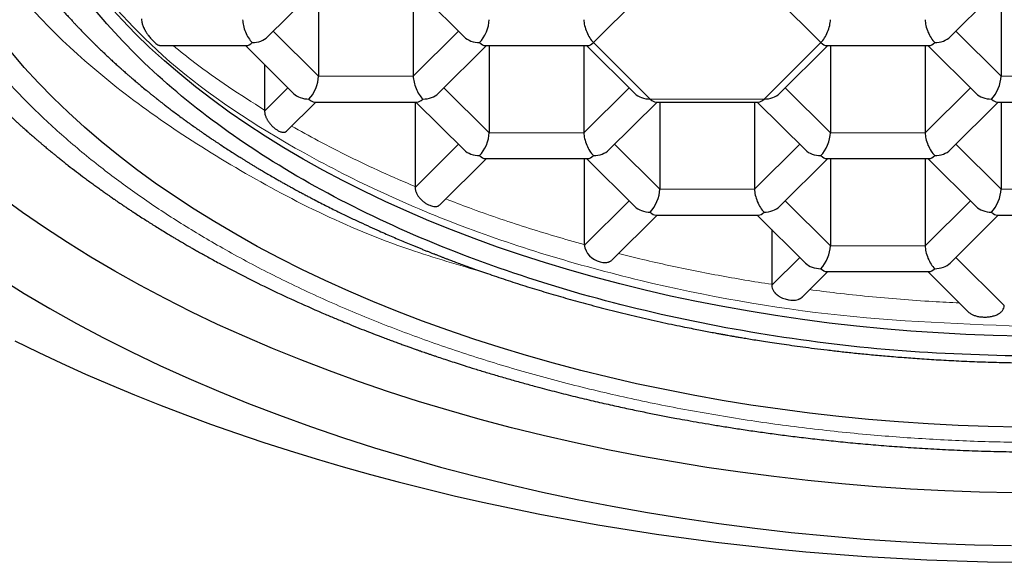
# Model space of a CAD drawing. Header units: millimetres. Extents: x 8 to 532, y 12 to 403.
# Tile 22 of 45: x 272.17 to 279.66, y 331.19 to 335.32. Entities that reach past the tile are written whole.
import ezdxf

# ---------------------------------------------------------------- set-up
doc = ezdxf.new("R2010")
doc.units = ezdxf.units.MM

msp = doc.modelspace()

# ---------------------------------------------------------------- linework, layer by layer
at = {"color": 7, "linetype": 'Continuous', "lineweight": 30}
for p, q in [((274.0553, 335.1884), (274.4224, 335.5531)), ((274.443, 335.5531), (274.443, 334.8895)), ((275.1647, 335.5531), (275.1647, 334.8895)), ((275.1853, 335.5531), (275.5524, 335.1884)), ((279.2514, 335.1884), (279.6185, 335.5531)), ((279.6392, 335.5531), (279.6392, 334.8895)), ((273.2392, 335.1229), (273.8964, 335.1229)), ((273.8863, 335.1229), (274.2534, 334.7583)), ((275.3543, 334.7583), (275.7214, 335.1229)), ((275.7113, 335.1229), (276.4945, 335.1229)), ((275.742, 335.1229), (275.742, 334.4593)), ((276.4637, 335.1229), (276.4637, 334.4593)), ((276.4844, 335.1229), (276.8514, 334.7583)), ((277.9524, 334.7583), (278.3195, 335.1229)), ((278.3093, 335.1229), (279.0926, 335.1229)), ((278.3401, 335.1229), (278.3401, 334.4593)), ((279.0618, 335.1229), (279.0618, 334.4593)), ((279.0824, 335.1229), (279.4495, 334.7583)), ((274.032, 334.9782), (274.032, 334.6319)), ((274.1998, 334.4716), (274.4224, 334.6928)), ((274.4122, 334.6928), (275.1955, 334.6928)), ((275.1782, 334.6928), (275.1782, 334.0499)), ((275.1853, 334.6928), (275.5524, 334.3281)), ((276.6534, 334.3281), (277.0204, 334.6928)), ((277.0103, 334.6928), (277.7935, 334.6928)), ((277.0411, 334.6928), (277.0411, 334.0291)), ((277.7628, 334.6928), (277.7628, 334.0291)), ((277.7834, 334.6928), (278.1505, 334.3281)), ((279.2514, 334.3281), (279.6185, 334.6928)), ((279.6084, 334.6928), (280.3916, 334.6928)), ((279.6392, 334.6928), (279.6392, 334.0291)), ((275.3676, 333.9111), (275.7214, 334.2626)), ((275.7113, 334.2626), (276.4945, 334.2626)), ((276.4657, 334.2626), (276.4657, 333.6083)), ((276.4844, 334.2626), (276.8514, 333.8979)), ((277.9524, 333.8979), (278.3195, 334.2626)), ((278.3093, 334.2626), (279.0926, 334.2626)), ((278.3401, 334.2626), (278.3401, 333.5989)), ((279.0618, 334.2626), (279.0618, 333.5989)), ((279.0824, 334.2626), (279.4495, 333.8979)), ((276.6758, 333.49), (277.0204, 333.8324)), ((277.0103, 333.8324), (277.7935, 333.8324)), ((277.7834, 333.8324), (278.1505, 333.4677)), ((279.2514, 333.4677), (279.6185, 333.8324)), ((279.6084, 333.8324), (280.3916, 333.8324)), ((277.8933, 333.7232), (277.8933, 333.3058)), ((278.1253, 333.2093), (278.3195, 333.4022)), ((278.3093, 333.4022), (279.0926, 333.4022)), ((279.0824, 333.4022), (279.3892, 333.0975))]:
    msp.add_line(p, q, dxfattribs=at)
at = {"color": 8, "linetype": 'Continuous', "lineweight": 0}
for p, q in [((276.9689, 335.5757), (276.5359, 335.1456)), ((278.2679, 335.1456), (277.8349, 335.5757)), ((274.0987, 335.2315), (274.443, 334.8895)), ((275.1647, 334.8895), (275.509, 335.2315)), ((279.2948, 335.2315), (279.6392, 334.8895)), ((276.5359, 335.1456), (276.9689, 334.7154)), ((277.8349, 334.7154), (278.2679, 335.1456)), ((274.443, 334.8895), (275.1647, 334.8895)), ((279.6392, 334.8895), (280.3608, 334.8895)), ((274.032, 334.6245), (274.21, 334.8014)), ((275.3977, 334.8014), (275.742, 334.4593)), ((276.4637, 334.4593), (276.8081, 334.8014)), ((277.9958, 334.8014), (278.3401, 334.4593)), ((279.0618, 334.4593), (279.4061, 334.8014)), ((276.9689, 334.7154), (277.8349, 334.7154)), ((275.742, 334.4593), (276.4637, 334.4593)), ((278.3401, 334.4593), (279.0618, 334.4593)), ((275.1782, 334.0425), (275.509, 334.3712)), ((276.6967, 334.3712), (277.0411, 334.0291)), ((277.7628, 334.0291), (278.1071, 334.3712)), ((279.2948, 334.3712), (279.6392, 334.0291)), ((277.0411, 334.0291), (277.7628, 334.0291)), ((279.6392, 334.0291), (280.3608, 334.0291)), ((276.4657, 333.6009), (276.8081, 333.941)), ((277.9958, 333.941), (278.3401, 333.5989)), ((279.0618, 333.5989), (279.4061, 333.941)), ((278.3401, 333.5989), (279.0618, 333.5989)), ((277.8933, 333.2984), (278.1071, 333.5108)), ((279.2948, 333.5108), (279.664, 333.144))]:
    msp.add_line(p, q, dxfattribs=at)
at = {"color": 7, "linetype": 'Continuous', "lineweight": 30, "flags": 128}
for points in [[(279.7899, 332.9125), (279.58, 332.9172), (279.3704, 332.9251), (279.1612, 332.9361), (278.9525, 332.9503), (278.7446, 332.9675), (278.5376, 332.9879), (278.3315, 333.0115), (278.1266, 333.0381), (277.923, 333.0677), (277.7208, 333.1004), (277.5201, 333.1362), (277.3212, 333.1749), (277.1241, 333.2166), (276.929, 333.2613), (276.7359, 333.3088), (276.5451, 333.3593), (276.3567, 333.4126), (276.1708, 333.4687), (275.9875, 333.5276), (275.8069, 333.5892), (275.6293, 333.6535), (275.4546, 333.7204), (275.283, 333.79), (275.1147, 333.8621), (274.9497, 333.9367), (274.7882, 334.0137), (274.6302, 334.0932), (274.476, 334.175), (274.3255, 334.259), (274.1789, 334.3454), (274.0363, 334.4338), (273.8977, 334.5244), (273.7634, 334.6171), (273.6333, 334.7117), (273.5076, 334.8083), (273.3864, 334.9067), (273.2697, 335.0069), (273.1576, 335.1088), (273.0501, 335.2123), (272.9475, 335.3175), (272.8497, 335.4241)], [(279.771, 332.2181), (279.5421, 332.2232), (279.3135, 332.2318), (279.0854, 332.2439), (278.8579, 332.2593), (278.6312, 332.2782), (278.4054, 332.3004), (278.1808, 332.326), (277.9574, 332.355), (277.7353, 332.3874), (277.5149, 332.423), (277.2961, 332.462), (277.0792, 332.5042), (276.8643, 332.5497), (276.6515, 332.5984), (276.4411, 332.6503), (276.233, 332.7053), (276.0276, 332.7634), (275.8249, 332.8246), (275.625, 332.8888), (275.4281, 332.9559), (275.2344, 333.026), (275.0439, 333.099), (274.8569, 333.1749), (274.6733, 333.2535), (274.4934, 333.3348), (274.3173, 333.4188), (274.1451, 333.5055), (273.9769, 333.5947), (273.8128, 333.6863), (273.653, 333.7804), (273.4975, 333.8769), (273.3464, 333.9757), (273.2, 334.0767), (273.0582, 334.1799), (272.9211, 334.2852), (272.7889, 334.3925), (272.6616, 334.5017), (272.5394, 334.6128), (272.4223, 334.7258), (272.3104, 334.8404), (272.2037, 334.9567), (272.1024, 335.0745)], [(274.1321, 334.4778), (274.1371, 334.4749), (274.1423, 334.4722), (274.1478, 334.4697), (274.1534, 334.4674), (274.1591, 334.4655), (274.1649, 334.464), (274.1769, 334.4627), (274.1847, 334.4635), (274.1891, 334.4648), (274.1903, 334.4652), (274.1906, 334.4654), (274.1907, 334.4654), (274.1908, 334.4654), (274.1908, 334.4654), (274.1908, 334.4654), (274.1908, 334.4654), (274.1995, 334.472)], [(279.7369, 331.7184), (279.474, 331.7244), (279.2115, 331.7342), (278.9495, 331.748), (278.6882, 331.7658), (278.4278, 331.7874), (278.1685, 331.813), (277.9105, 331.8424), (277.6539, 331.8757), (277.3989, 331.9129), (277.1456, 331.9538), (276.8944, 331.9986), (276.6452, 332.0471), (276.3984, 332.0993), (276.154, 332.1552), (275.9123, 332.2148), (275.6734, 332.278), (275.4374, 332.3447), (275.2046, 332.415), (274.975, 332.4887), (274.7489, 332.5659), (274.5264, 332.6464), (274.3076, 332.7303), (274.0928, 332.8174), (273.8819, 332.9077), (273.6753, 333.0011), (273.473, 333.0976), (273.2752, 333.1971), (273.082, 333.2995), (272.8936, 333.4048), (272.71, 333.5129), (272.5314, 333.6237), (272.3579, 333.7372), (272.1897, 333.8532), (272.0268, 333.9717)], [(272.0112, 333.3551), (272.2022, 333.2365), (272.3986, 333.1209), (272.6002, 333.0083), (272.8068, 332.8987), (273.0184, 332.7923), (273.2348, 332.6891), (273.4558, 332.5891), (273.6813, 332.4925), (273.9111, 332.3994), (274.1451, 332.3097), (274.3831, 332.2236), (274.625, 332.141), (274.8705, 332.0622), (275.1196, 331.987), (275.372, 331.9156), (275.6276, 331.848), (275.8862, 331.7843), (276.1475, 331.7245), (276.4116, 331.6686), (276.6781, 331.6167), (276.9468, 331.5689), (277.2177, 331.5251), (277.4905, 331.4853), (277.7649, 331.4497), (278.041, 331.4182), (278.3183, 331.3909), (278.5968, 331.3677), (278.8763, 331.3487), (279.1566, 331.334), (279.4374, 331.3234), (279.7186, 331.3171)], [(272.1315, 332.8754), (272.308, 332.7891), (272.4875, 332.7048), (272.6697, 332.6226), (272.8547, 332.5423), (273.0424, 332.4642), (273.2326, 332.3881), (273.4254, 332.3141), (273.6207, 332.2423), (273.8183, 332.1727), (274.0182, 332.1053), (274.2204, 332.0401), (274.4247, 331.9771), (274.6311, 331.9165), (274.8395, 331.8581), (275.0499, 331.8021), (275.2621, 331.7484), (275.476, 331.697), (275.6917, 331.6481), (275.9089, 331.6015), (276.1277, 331.5574), (276.348, 331.5157), (276.5696, 331.4764), (276.7924, 331.4396), (277.0165, 331.4053), (277.2417, 331.3735), (277.4679, 331.3441), (277.6951, 331.3173), (277.9231, 331.293), (278.1519, 331.2713), (278.3814, 331.2521), (278.6115, 331.2354), (278.8421, 331.2213), (279.0732, 331.2097), (279.3046, 331.2007), (279.5363, 331.1943), (279.7681, 331.1904)]]:
    msp.add_lwpolyline(points, dxfattribs=at)
at = {"color": 7, "linetype": 'Continuous', "lineweight": 30}
msp.add_arc((276.6193, 333.6286), 0.1547, 187.61443, 258.41898, dxfattribs=at)
for centre, major_axis, ratio, start_param, end_param in [((273.9378, 335.2479), (-0.0508, 0.1232), 0.416123, 0.79002, 2.360817), ((275.6699, 335.2479), (0.0508, 0.1232), 0.416123, 3.922369, 5.493165), ((276.5359, 335.2479), (-0.0508, 0.1232), 0.416123, 0.79002, 2.360817), ((278.2679, 335.2479), (0.0508, 0.1232), 0.416123, 3.922367, 5.493165), ((279.134, 335.2479), (-0.0508, 0.1232), 0.416123, 0.79002, 2.360817), ((273.9378, 335.2479), (0.0508, 0.1232), 0.416123, 3.311504, 3.922369), ((273.9378, 335.2479), (0.1443, 0), 0.709406, 4.712389, 5.663076), ((275.6699, 335.2479), (0.1443, 0), 0.709406, 3.761702, 4.712389), ((275.6699, 335.2479), (-0.0508, 0.1232), 0.416123, 2.360817, 2.971682), ((276.5359, 335.2479), (0.0508, 0.1232), 0.416123, 3.311504, 3.922369), ((278.2679, 335.2479), (-0.0508, 0.1232), 0.416123, 2.360815, 2.971682), ((279.134, 335.2479), (0.0508, 0.1232), 0.416123, 3.311504, 3.922369), ((279.134, 335.2479), (0.1443, 0), 0.709406, 4.712389, 5.663076), ((274.3708, 334.8178), (0.0508, 0.1232), 0.416123, 3.922369, 5.493165), ((275.2369, 334.8178), (-0.0508, 0.1232), 0.416123, 0.79002, 2.360817), ((279.567, 334.8178), (0.0508, 0.1232), 0.416123, 3.922369, 5.493165), ((274.3708, 334.8178), (0.1443, 0), 0.709406, 3.761702, 4.712389), ((275.2369, 334.8178), (0.1443, 0), 0.709406, 4.712389, 5.663076), ((276.9689, 334.8178), (0.1443, 0), 0.709406, 3.761702, 4.712389), ((277.8349, 334.8178), (0.1443, 0), 0.709406, 4.712389, 5.663076), ((279.567, 334.8178), (0.1443, 0), 0.709406, 3.761702, 4.712389), ((274.3708, 334.8178), (-0.0508, 0.1232), 0.416123, 2.360817, 2.971682), ((275.2369, 334.8178), (0.0508, 0.1232), 0.416123, 3.311504, 3.922369), ((276.9689, 334.8178), (-0.0508, 0.1232), 0.416123, 2.360817, 2.971682), ((277.8349, 334.8178), (0.0508, 0.1232), 0.416123, 3.311504, 3.922369), ((279.567, 334.8178), (-0.0508, 0.1232), 0.416123, 2.360817, 2.971682), ((275.6699, 334.3876), (0.0508, 0.1232), 0.416123, 3.922369, 5.493165), ((276.5359, 334.3876), (-0.0508, 0.1232), 0.416123, 0.79002, 2.360817), ((278.2679, 334.3876), (0.0508, 0.1232), 0.416123, 3.922369, 5.493165), ((279.134, 334.3876), (-0.0508, 0.1232), 0.416123, 0.79002, 2.360817), ((275.6699, 334.3876), (0.1443, 0), 0.709406, 3.761702, 4.712389), ((276.5359, 334.3876), (0.1443, 0), 0.709406, 4.712389, 5.663076), ((278.2679, 334.3876), (0.1443, 0), 0.709406, 3.761702, 4.712389), ((279.134, 334.3876), (0.1443, 0), 0.709406, 4.712389, 5.663076), ((275.6699, 334.3876), (-0.0508, 0.1232), 0.416123, 2.360817, 2.971682), ((276.5359, 334.3876), (0.0508, 0.1232), 0.416123, 3.311504, 3.922369), ((278.2679, 334.3876), (-0.0508, 0.1232), 0.416123, 2.360817, 2.971682), ((279.134, 334.3876), (0.0508, 0.1232), 0.416123, 3.311504, 3.922369), ((276.9689, 333.9574), (0.0508, 0.1232), 0.416123, 3.922369, 5.493165), ((277.8349, 333.9574), (-0.0508, 0.1232), 0.416123, 0.79002, 2.360817), ((279.567, 333.9574), (0.0508, 0.1232), 0.416123, 3.922369, 5.493165), ((276.9689, 333.9574), (0.1443, 0), 0.709406, 3.761702, 4.712389), ((276.9689, 333.9574), (-0.0508, 0.1232), 0.416123, 2.360817, 2.971682), ((277.8349, 333.9574), (0.0508, 0.1232), 0.416123, 3.311504, 3.922369), ((277.8349, 333.9574), (0.1443, 0), 0.709406, 4.712389, 5.663076), ((279.567, 333.9574), (0.1443, 0), 0.709406, 3.761702, 4.712389), ((279.567, 333.9574), (-0.0508, 0.1232), 0.416123, 2.360817, 2.971682), ((278.2679, 333.5272), (0.0508, 0.1232), 0.416123, 3.922369, 5.493165), ((279.134, 333.5272), (-0.0508, 0.1232), 0.416123, 0.79002, 2.360817), ((278.2679, 333.5272), (0.1443, 0), 0.709406, 3.761702, 4.712389), ((278.2679, 333.5272), (-0.0508, 0.1232), 0.416123, 2.360817, 2.971682), ((279.134, 333.5272), (0.0508, 0.1232), 0.416123, 3.311504, 3.922369), ((279.134, 333.5272), (0.1443, 0), 0.709406, 4.712389, 5.663076)]:
    msp.add_ellipse(centre, major_axis=major_axis, ratio=ratio, start_param=start_param, end_param=end_param, dxfattribs=at)
at = {"color": 8, "linetype": 'Continuous', "lineweight": 0}
for points, knots in [([(280, 342.3687), (279.9178, 342.3683), (279.7533, 342.3674), (279.5067, 342.3613), (279.2604, 342.3516), (279.0146, 342.3379), (278.7711, 342.3205), (278.5298, 342.2994), (278.2911, 342.2747), (278.0536, 342.2464), (277.816, 342.2141), (277.5783, 342.1779), (277.3409, 342.1377), (277.1056, 342.0937), (276.8725, 342.046), (276.6418, 341.9946), (276.4137, 341.9396), (276.1883, 341.8809), (275.9659, 341.8187), (275.7465, 341.753), (275.5304, 341.6839), (275.3178, 341.6113), (275.1087, 341.5354), (274.9034, 341.4562), (274.7076, 341.376), (274.521, 341.2953), (274.3435, 341.2143), (274.1696, 341.1308), (273.9995, 341.0448), (273.8332, 340.9563), (273.666, 340.8628), (273.4986, 340.764), (273.3315, 340.6597), (273.1694, 340.5529), (273.0125, 340.4435), (272.8618, 340.3324), (272.7174, 340.2196), (272.5791, 340.1053), (272.4463, 339.9889), (272.3181, 339.8697), (272.1949, 339.7478), (272.0767, 339.623), (271.9647, 339.4965), (271.8587, 339.3682), (271.759, 339.2383), (271.6655, 339.1069), (271.5784, 338.9741), (271.4977, 338.8399), (271.4236, 338.7045), (271.356, 338.568), (271.2949, 338.4305), (271.2406, 338.292), (271.1929, 338.1528), (271.1531, 338.0167), (271.1206, 337.884), (271.0947, 337.7548), (271.0746, 337.6252), (271.0602, 337.4954), (271.0515, 337.3654), (271.0485, 337.2315), (271.0518, 337.0938), (271.062, 336.9523), (271.079, 336.811), (271.1028, 336.67), (271.1333, 336.5303), (271.1701, 336.392), (271.2132, 336.2551), (271.2628, 336.1189), (271.3191, 335.9826), (271.3824, 335.8464), (271.4527, 335.7103), (271.5295, 335.5753), (271.6128, 335.4416), (271.7025, 335.3093), (271.7985, 335.1784), (271.9008, 335.0492), (272.0093, 334.9216), (272.1239, 334.7957), (272.2445, 334.6717), (272.371, 334.5497), (272.5034, 334.4298), (272.6415, 334.312), (272.7812, 334.1996), (272.9218, 334.0925), (273.0629, 333.9907), (273.2085, 333.8909), (273.3584, 333.7932), (273.5126, 333.6978), (273.6756, 333.6019), (273.8477, 333.5058), (274.0294, 333.41), (274.2156, 333.317), (274.4061, 333.227), (274.5998, 333.1405), (274.7964, 333.0577), (274.9956, 332.9784), (275.1984, 332.9022), (275.4062, 332.8287), (275.6189, 332.758), (275.8363, 332.6903), (276.0569, 332.626), (276.2805, 332.5653), (276.507, 332.5081), (276.7362, 332.4545), (276.9678, 332.4046), (277.2018, 332.3584), (277.4379, 332.3159), (277.676, 332.2771), (277.9158, 332.2421), (278.1573, 332.211), (278.4001, 332.1837), (278.6374, 332.1609), (278.8689, 332.1422), (279.0942, 332.1274), (279.3202, 332.1159), (279.5466, 332.1077), (279.7732, 332.1026), (279.9244, 332.102), (280, 332.1016)], [0, 0, 0, 0, 0.008774, 0.017551, 0.02633, 0.035111, 0.043893, 0.052519, 0.061145, 0.069771, 0.078398, 0.087201, 0.096003, 0.104805, 0.113607, 0.122408, 0.131209, 0.14001, 0.14881, 0.15761, 0.16641, 0.175209, 0.184009, 0.192808, 0.201608, 0.209674, 0.21774, 0.225806, 0.233872, 0.241938, 0.250005, 0.258785, 0.267566, 0.276346, 0.285127, 0.293908, 0.302532, 0.311157, 0.319781, 0.328405, 0.337205, 0.346005, 0.354805, 0.363605, 0.372405, 0.381204, 0.390004, 0.398803, 0.407602, 0.416401, 0.425199, 0.433998, 0.442796, 0.451594, 0.45966, 0.467725, 0.47579, 0.483855, 0.49192, 0.499986, 0.508765, 0.517545, 0.526325, 0.535105, 0.543886, 0.552511, 0.561135, 0.56976, 0.578385, 0.587187, 0.595989, 0.604791, 0.613593, 0.622395, 0.631198, 0.64, 0.648802, 0.657604, 0.666406, 0.675208, 0.68401, 0.692811, 0.701612, 0.709679, 0.717746, 0.725813, 0.73388, 0.741946, 0.750012, 0.758791, 0.767571, 0.77635, 0.785129, 0.793908, 0.802531, 0.811153, 0.819776, 0.828398, 0.837197, 0.845996, 0.854795, 0.863595, 0.872394, 0.881194, 0.889995, 0.898795, 0.907596, 0.916397, 0.925197, 0.933998, 0.942799, 0.9516, 0.959668, 0.967735, 0.975802, 0.983868, 0.991934, 1, 1, 1, 1]), ([(275.7068, 333.3959), (275.5148, 333.4515), (274.8116, 333.6551), (273.7799, 334.1782), (272.6745, 334.9349), (271.87, 335.8107), (271.3668, 336.712), (271.3033, 337.3219), (271.274, 337.6035)], [0, 0, 0, 0, 0.071759, 0.262853, 0.453946, 0.64504, 0.836133, 1, 1, 1, 1]), ([(280, 332.981), (279.4693, 332.9983), (278.4079, 333.0329), (276.8775, 333.3096), (275.4652, 333.739), (274.2343, 334.3233), (273.2395, 334.9987), (272.803, 335.5144), (272.5987, 335.7558)], [0, 0, 0, 0, 0.170053, 0.340107, 0.51016, 0.680214, 0.850267, 1, 1, 1, 1]), ([(273.3356, 335.1229), (273.39, 335.0791), (273.5238, 334.9712), (273.7554, 334.8067), (273.9398, 334.6902), (274.032, 334.6319)], [0, 0, 0, 0, 0.254608, 0.627304, 1, 1, 1, 1]), ([(274.2387, 334.5103), (274.3059, 334.4725), (274.4489, 334.3922), (274.6782, 334.2757), (274.9233, 334.1592), (275.0932, 334.0863), (275.1782, 334.0499)], [0, 0, 0, 0, 0.228157, 0.485438, 0.742719, 1, 1, 1, 1]), ([(275.4124, 333.9556), (275.472, 333.9327), (275.6008, 333.8832), (275.8039, 333.8114), (276.0206, 333.7396), (276.2409, 333.6715), (276.3907, 333.6294), (276.4656, 333.6083)], [0, 0, 0, 0, 0.176874, 0.382656, 0.588437, 0.794219, 1, 1, 1, 1]), ([(276.7262, 333.5401), (276.7803, 333.5266), (276.8992, 333.4971), (277.0857, 333.455), (277.2848, 333.413), (277.4859, 333.3741), (277.6886, 333.338), (277.825, 333.3165), (277.8932, 333.3058)], [0, 0, 0, 0, 0.142797, 0.314237, 0.485678, 0.657119, 0.828559, 1, 1, 1, 1]), ([(278.1815, 333.2652), (278.2499, 333.2564), (278.3987, 333.2374), (278.6297, 333.2131), (278.8738, 333.1914), (279.1048, 333.1747), (279.2546, 333.1672), (279.3224, 333.1638)], [0, 0, 0, 0, 0.181945, 0.395742, 0.609539, 0.823335, 1, 1, 1, 1])]:
    msp.add_open_spline(points, degree=3, knots=knots, dxfattribs=at)
at = {"color": 7, "linetype": 'Continuous', "lineweight": 30}
msp.add_open_spline([(280, 332.7551), (279.6498, 332.7627), (278.9495, 332.7779), (277.917, 332.9001), (276.9202, 333.093), (275.976, 333.3604), (275.1007, 333.6958), (274.3092, 334.0939), (273.6151, 334.5479), (273.0303, 335.05), (272.5647, 335.5915), (272.2263, 336.1633), (272.0209, 336.7555), (271.952, 337.358), (272.0209, 337.9606), (272.2263, 338.5528), (272.5647, 339.1245), (273.0303, 339.6661), (273.6151, 340.1681), (274.3092, 340.6221), (275.1007, 341.0203), (275.976, 341.3556), (276.9202, 341.623), (277.917, 341.8159), (278.9495, 341.9382), (279.6498, 341.9534), (280, 341.961)], degree=3, dxfattribs=at)
for points, knots in [([(270.6495, 337.5625), (270.6496, 337.5533), (270.6496, 337.534), (270.65, 337.5078), (270.6505, 337.4831), (270.6512, 337.4579), (270.652, 337.4335), (270.653, 337.4099), (270.6541, 337.3872), (270.6555, 337.3616), (270.6574, 337.3326), (270.6599, 337.2987), (270.6629, 337.2634), (270.6666, 337.224), (270.6713, 337.1803), (270.6773, 337.1314), (270.683, 337.0899), (270.688, 337.0565), (270.6918, 337.0319), (270.6957, 337.0079), (270.6995, 336.9856), (270.7029, 336.9666), (270.706, 336.9498), (270.7091, 336.9333), (270.7126, 336.9147), (270.7168, 336.8937), (270.7214, 336.8714), (270.7262, 336.8486), (270.7311, 336.8264), (270.7359, 336.8053), (270.7404, 336.7861), (270.7444, 336.769), (270.7481, 336.7539), (270.7517, 336.7394), (270.7564, 336.7205), (270.7628, 336.6957), (270.7709, 336.6657), (270.7794, 336.6349), (270.7882, 336.6044), (270.7971, 336.5744), (270.806, 336.5452), (270.8147, 336.5178), (270.8231, 336.4917), (270.8313, 336.4668), (270.8398, 336.4418), (270.8483, 336.4174), (270.8566, 336.3942), (270.8645, 336.3722), (270.8725, 336.3505), (270.8811, 336.3277), (270.8906, 336.303), (270.9009, 336.2767), (270.9117, 336.2498), (270.9225, 336.2235), (270.9336, 336.1972), (270.9446, 336.1713), (270.9552, 336.1469), (270.9636, 336.128), (270.9702, 336.1133), (270.976, 336.1006), (270.9829, 336.0856), (270.9916, 336.0667), (271.0017, 336.0453), (271.0125, 336.0227), (271.0226, 336.0018), (271.032, 335.9829), (271.0404, 335.9659), (271.0482, 335.9505), (271.0553, 335.9366), (271.0618, 335.924), (271.0681, 335.9117), (271.0751, 335.8983), (271.0835, 335.8823), (271.0935, 335.8637), (271.112, 335.8294), (271.139, 335.7807), (271.1668, 335.7326), (271.1863, 335.6996), (271.1967, 335.6824), (271.2054, 335.668), (271.2126, 335.6561), (271.2193, 335.6452), (271.2279, 335.6313), (271.2396, 335.6125), (271.2548, 335.5884), (271.269, 335.5663), (271.2813, 335.5473), (271.2912, 335.5322), (271.3017, 335.5164), (271.3127, 335.4999), (271.3242, 335.4827), (271.3362, 335.4651), (271.3478, 335.4482), (271.3584, 335.4328), (271.3674, 335.42), (271.3747, 335.4097), (271.3808, 335.401), (271.3866, 335.3928), (271.3929, 335.3839), (271.4029, 335.37), (271.4173, 335.35), (271.4372, 335.323), (271.4602, 335.292), (271.4866, 335.2571), (271.5105, 335.2262), (271.5301, 335.2012), (271.5433, 335.1846), (271.5543, 335.1708), (271.563, 335.1599), (271.5702, 335.1511), (271.5783, 335.1411), (271.5888, 335.1282), (271.6024, 335.1116), (271.6202, 335.0901), (271.6422, 335.0639), (271.6685, 335.033), (271.6972, 335), (271.7222, 334.9715), (271.7423, 334.9491), (271.7556, 334.9342), (271.7667, 334.9219), (271.7753, 334.9125), (271.7817, 334.9055), (271.7897, 334.8969), (271.8011, 334.8845), (271.8168, 334.8676), (271.8349, 334.8483), (271.8551, 334.8269), (271.8783, 334.8027), (271.9013, 334.7789), (271.9237, 334.7561), (271.9448, 334.7347), (271.9676, 334.712), (271.9921, 334.6878), (272.0181, 334.6624), (272.0424, 334.639), (272.0633, 334.6191), (272.0795, 334.6037), (272.0935, 334.5906), (272.1063, 334.5786), (272.119, 334.5669), (272.1342, 334.5528), (272.1521, 334.5364), (272.1727, 334.5176), (272.1942, 334.4983), (272.2177, 334.4773), (272.2442, 334.4539), (272.2689, 334.4323), (272.2908, 334.4134), (272.3092, 334.3976), (272.3281, 334.3815), (272.3466, 334.3659), (272.3631, 334.352), (272.377, 334.3405), (272.388, 334.3313), (272.3971, 334.3238), (272.4074, 334.3153), (272.421, 334.3042), (272.4391, 334.2894), (272.4607, 334.272), (272.4851, 334.2524), (272.5113, 334.2316), (272.5496, 334.2015), (272.5997, 334.1628), (272.6517, 334.1235), (272.6933, 334.0926), (272.7244, 334.0697), (272.755, 334.0475), (272.784, 334.0267), (272.8102, 334.008), (272.833, 333.9919), (272.8524, 333.9783), (272.8686, 333.967), (272.8806, 333.9587), (272.8893, 333.9527), (272.8968, 333.9475), (272.9059, 333.9413), (272.9176, 333.9332), (272.9321, 333.9233), (272.9505, 333.9108), (272.9728, 333.8958), (272.9978, 333.8791), (273.023, 333.8624), (273.0533, 333.8425), (273.088, 333.8198), (273.1269, 333.7949), (273.1646, 333.771), (273.2028, 333.747), (273.2433, 333.7219), (273.2792, 333.6999), (273.31, 333.6813), (273.3339, 333.6669), (273.3564, 333.6536), (273.3757, 333.6421), (273.3912, 333.633), (273.4027, 333.6262), (273.4107, 333.6215), (273.4168, 333.618), (273.4248, 333.6133), (273.437, 333.6063), (273.4544, 333.5962), (273.4758, 333.5838), (273.5014, 333.5693), (273.5308, 333.5526), (273.5641, 333.5339), (273.6013, 333.5133), (273.6426, 333.4906), (273.7354, 333.4403), (273.8805, 333.3644), (274.0801, 333.2658), (274.2848, 333.1702), (274.4506, 333.0973), (274.5746, 333.0449), (274.6537, 333.0122), (274.7308, 332.981), (274.804, 332.952), (274.8726, 332.9254), (274.9302, 332.9035), (274.9776, 332.8857), (275.0157, 332.8716), (275.0515, 332.8584), (275.085, 332.8462), (275.1163, 332.8349), (275.1446, 332.8248), (275.1675, 332.8167), (275.1842, 332.8108), (275.196, 332.8067), (275.2072, 332.8028), (275.2205, 332.7981), (275.2375, 332.7922), (275.2578, 332.7852), (275.2805, 332.7774), (275.305, 332.769), (275.3382, 332.7578), (275.3808, 332.7435), (275.4341, 332.7259), (275.4913, 332.7072), (275.5579, 332.686), (275.6345, 332.662), (275.7219, 332.6353), (275.8155, 332.6075), (275.9128, 332.5794), (276.0112, 332.5518), (276.1253, 332.5208), (276.2538, 332.4871), (276.3957, 332.4517), (276.5319, 332.4191), (276.6623, 332.3894), (276.7866, 332.3622), (276.8854, 332.3415), (276.9601, 332.3263), (277.0123, 332.3159), (277.0637, 332.3059), (277.1163, 332.2958), (277.1789, 332.2841), (277.2536, 332.2704), (277.3417, 332.2548), (277.437, 332.2386), (277.5395, 332.2219), (277.6494, 332.2047), (277.7642, 332.1878), (277.8836, 332.171), (278.0075, 332.1547), (278.1381, 332.1386), (278.2754, 332.1229), (278.4194, 332.1077), (278.5701, 332.0933), (278.7275, 332.0799), (278.8917, 332.0675), (279.0626, 332.0565), (279.2392, 332.0471), (279.4211, 332.0394), (279.6085, 332.0337), (279.8021, 332.03), (279.9334, 332.0296), (280, 332.0293)], [0, 0, 0, 0, 0.0025853, 0.0053812, 0.0083495, 0.0112513, 0.0140602, 0.016776, 0.0193782, 0.0218519, 0.0255095, 0.029254, 0.0331727, 0.0370828, 0.0422738, 0.0477065, 0.0533867, 0.0561028, 0.0588398, 0.061591, 0.0641145, 0.0662869, 0.0679621, 0.0697227, 0.0718025, 0.0742006, 0.0767399, 0.0792878, 0.0818443, 0.0841944, 0.0863885, 0.0883049, 0.0899438, 0.0914525, 0.0931888, 0.0963188, 0.0998228, 0.1033041, 0.1067515, 0.1101548, 0.1134614, 0.116664, 0.1194874, 0.1223133, 0.1251617, 0.1280061, 0.1306654, 0.1331056, 0.1355511, 0.1380946, 0.1409298, 0.1440443, 0.1471699, 0.1501972, 0.1531262, 0.1562892, 0.1591572, 0.161598, 0.1628511, 0.1642858, 0.1660293, 0.1680815, 0.1708696, 0.1735422, 0.1759852, 0.1781985, 0.1801823, 0.1819473, 0.1836405, 0.1850916, 0.186393, 0.1879608, 0.1898452, 0.1920462, 0.1945638, 0.2020327, 0.2093832, 0.2117783, 0.2138725, 0.2156015, 0.2169654, 0.2181572, 0.2195183, 0.2220125, 0.2249408, 0.2282792, 0.2300313, 0.2318702, 0.233796, 0.2358086, 0.237908, 0.2400942, 0.2422641, 0.2441293, 0.2457384, 0.2469945, 0.2479505, 0.2489447, 0.2500372, 0.2512278, 0.2541099, 0.2574494, 0.2612944, 0.2656545, 0.2705294, 0.272941, 0.2750627, 0.2768069, 0.2781735, 0.2791791, 0.2801699, 0.2819761, 0.2840867, 0.2865017, 0.2901644, 0.2941306, 0.2983799, 0.3029122, 0.3051436, 0.3071073, 0.3087017, 0.3099268, 0.3107826, 0.3114435, 0.3133151, 0.3156377, 0.3180925, 0.3209067, 0.3240848, 0.327688, 0.3303368, 0.3331829, 0.3362261, 0.3394665, 0.342904, 0.3464682, 0.3489369, 0.351014, 0.3527164, 0.3543191, 0.355919, 0.3575162, 0.3600975, 0.3626716, 0.3652507, 0.3681134, 0.3713745, 0.3750341, 0.377127, 0.379331, 0.3816459, 0.383942, 0.3859195, 0.38754, 0.3888417, 0.3898248, 0.390745, 0.392465, 0.3945773, 0.3970818, 0.3999778, 0.4030323, 0.4060596, 0.4130874, 0.4199639, 0.4234066, 0.4268102, 0.4301746, 0.433365, 0.4361913, 0.4386113, 0.4406788, 0.4423939, 0.4437567, 0.4444695, 0.4451585, 0.4461161, 0.4473527, 0.4488683, 0.4506628, 0.4531359, 0.4558233, 0.4584292, 0.4609487, 0.465148, 0.469083, 0.4727673, 0.4765486, 0.4805788, 0.484858, 0.4872178, 0.4896467, 0.4919073, 0.4937899, 0.4952946, 0.4964047, 0.4971503, 0.4976208, 0.4981705, 0.4994663, 0.5011445, 0.5032051, 0.5056479, 0.5084729, 0.5116195, 0.5151345, 0.519018, 0.5232679, 0.5411403, 0.5590606, 0.5770291, 0.5950462, 0.6017852, 0.6085285, 0.6150205, 0.6210921, 0.6267433, 0.6319744, 0.6352606, 0.6383563, 0.6412616, 0.6439765, 0.6465009, 0.648835, 0.6508184, 0.652006, 0.6528705, 0.6536428, 0.6547095, 0.6560766, 0.6577117, 0.6595672, 0.6615208, 0.66357, 0.6674672, 0.6716692, 0.6761762, 0.6809879, 0.6873089, 0.6940888, 0.7013272, 0.7089558, 0.7164816, 0.7238072, 0.7349143, 0.7455275, 0.755647, 0.7652731, 0.774406, 0.7830461, 0.7869483, 0.7907411, 0.7944245, 0.798159, 0.8021648, 0.8080045, 0.8143409, 0.821174, 0.8285038, 0.8363302, 0.8446532, 0.8529553, 0.8616989, 0.8708837, 0.8805098, 0.890577, 0.9010854, 0.9120347, 0.9234249, 0.9352559, 0.9475275, 0.9600088, 0.9729147, 0.9862452, 1, 1, 1, 1]), ([(271.6377, 336.8371), (271.6395, 336.8315), (271.6446, 336.8158), (271.6529, 336.7916), (271.6619, 336.7657), (271.6696, 336.7441), (271.676, 336.7266), (271.6832, 336.7073), (271.692, 336.6837), (271.7027, 336.6561), (271.7128, 336.6303), (271.7222, 336.6069), (271.7315, 336.5844), (271.7401, 336.5638), (271.7496, 336.5415), (271.7609, 336.5154), (271.7751, 336.4834), (271.7908, 336.4489), (271.8072, 336.4141), (271.8232, 336.3807), (271.8376, 336.3515), (271.8502, 336.3264), (271.8603, 336.3065), (271.8693, 336.2891), (271.8781, 336.2723), (271.8878, 336.254), (271.8987, 336.2335), (271.9111, 336.2108), (271.9254, 336.1849), (271.9418, 336.1559), (271.9598, 336.1244), (271.9787, 336.0922), (271.9971, 336.0615), (272.0141, 336.0338), (272.0281, 336.0112), (272.0397, 335.9926), (272.0501, 335.9763), (272.0613, 335.9589), (272.0741, 335.9391), (272.0884, 335.9174), (272.1032, 335.8952), (272.1172, 335.8744), (272.1301, 335.8555), (272.1418, 335.8385), (272.1526, 335.823), (272.1623, 335.8092), (272.1716, 335.796), (272.1829, 335.7802), (272.1974, 335.7602), (272.2147, 335.7365), (272.233, 335.7117), (272.2515, 335.6872), (272.2699, 335.663), (272.2881, 335.6394), (272.306, 335.6165), (272.3271, 335.5899), (272.3518, 335.5593), (272.3805, 335.5242), (272.4106, 335.4883), (272.4434, 335.4498), (272.4745, 335.4141), (272.5026, 335.3825), (272.5254, 335.3571), (272.5466, 335.3339), (272.5657, 335.3132), (272.5823, 335.2954), (272.5968, 335.2801), (272.6116, 335.2644), (272.6296, 335.2456), (272.6515, 335.2229), (272.676, 335.1979), (272.7013, 335.1724), (272.7235, 335.1503), (272.7413, 335.1328), (272.7537, 335.1207), (272.764, 335.1106), (272.7738, 335.1011), (272.7845, 335.0908), (272.7968, 335.0791), (272.813, 335.0637), (272.8331, 335.0448), (272.8572, 335.0223), (272.8832, 334.9983), (272.911, 334.9731), (272.9361, 334.9505), (272.9567, 334.9322), (272.9712, 334.9194), (272.9826, 334.9095), (272.9922, 334.901), (273.0017, 334.8928), (273.0159, 334.8805), (273.036, 334.8633), (273.0632, 334.8402), (273.095, 334.8135), (273.1239, 334.7896), (273.1486, 334.7694), (273.1675, 334.7541), (273.1861, 334.7392), (273.2029, 334.7258), (273.2167, 334.7148), (273.2275, 334.7063), (273.2398, 334.6966), (273.2562, 334.6838), (273.2789, 334.6662), (273.3058, 334.6456), (273.3364, 334.6223), (273.3707, 334.5966), (273.4029, 334.5728), (273.4319, 334.5516), (273.455, 334.5349), (273.4754, 334.5202), (273.4907, 334.5093), (273.502, 334.5014), (273.5111, 334.4949), (273.5208, 334.4881), (273.5338, 334.4789), (273.5507, 334.4672), (273.5719, 334.4525), (273.5951, 334.4365), (273.6194, 334.42), (273.6479, 334.4007), (273.6808, 334.3788), (273.7181, 334.3542), (273.7553, 334.33), (273.791, 334.3071), (273.8235, 334.2865), (273.8506, 334.2695), (273.8729, 334.2556), (273.892, 334.2438), (273.9111, 334.232), (273.9312, 334.2198), (273.9526, 334.2068), (273.9756, 334.193), (274.0019, 334.1773), (274.0327, 334.1591), (274.0687, 334.1381), (274.1032, 334.1181), (274.1348, 334.1001), (274.16, 334.0858), (274.1823, 334.0733), (274.1999, 334.0635), (274.2135, 334.0559), (274.2253, 334.0494), (274.2377, 334.0426), (274.2524, 334.0346), (274.2694, 334.0253), (274.2902, 334.014), (274.3146, 334.0009), (274.3418, 333.9863), (274.3696, 333.9717), (274.4205, 333.945), (274.4944, 333.907), (274.5879, 333.8604), (274.6758, 333.8178), (274.7564, 333.7798), (274.8324, 333.7448), (274.8995, 333.7146), (274.958, 333.6887), (275.009, 333.6665), (275.059, 333.6452), (275.1091, 333.624), (275.1512, 333.6066), (275.185, 333.5927), (275.2103, 333.5824), (275.2358, 333.5721), (275.2611, 333.562), (275.2845, 333.5527), (275.3042, 333.5449), (275.3188, 333.5392), (275.3294, 333.535), (275.3385, 333.5315), (275.3492, 333.5273), (275.363, 333.522), (275.3802, 333.5153), (275.4009, 333.5074), (275.4268, 333.4975), (275.4584, 333.4856), (275.4963, 333.4714), (275.5391, 333.4557), (275.5872, 333.4381), (275.6409, 333.4189), (275.7003, 333.3981), (275.7647, 333.3759), (275.8332, 333.3527), (275.9046, 333.3292), (275.978, 333.3055), (276.0744, 333.2752), (276.1955, 333.2384), (276.3432, 333.1956), (276.4974, 333.1531), (276.6582, 333.1112), (276.7967, 333.0771), (276.9109, 333.0503), (276.9988, 333.0304), (277.086, 333.0112), (277.1698, 332.9934), (277.2439, 332.9782), (277.3083, 332.9653), (277.3635, 332.9545), (277.4067, 332.9463), (277.4389, 332.9402), (277.4607, 332.9362), (277.4799, 332.9326), (277.4957, 332.9298), (277.5076, 332.9276), (277.516, 332.9261), (277.5219, 332.925), (277.5277, 332.924), (277.5353, 332.9226), (277.546, 332.9207), (277.5612, 332.918), (277.5816, 332.9144), (277.6076, 332.9098), (277.6384, 332.9045), (277.676, 332.8982), (277.7209, 332.8907), (277.7736, 332.8821), (277.8325, 332.8728), (277.8978, 332.8628), (277.9695, 332.8521), (278.0475, 332.841), (278.1314, 332.8296), (278.2209, 332.8179), (278.3162, 332.8062), (278.4178, 332.7945), (278.5256, 332.7828), (278.6397, 332.7714), (278.7602, 332.7604), (278.8871, 332.7499), (279.0225, 332.74), (279.1668, 332.7308), (279.3201, 332.7227), (279.4804, 332.716), (279.6475, 332.7109), (279.8215, 332.7076), (279.9398, 332.7071), (280, 332.7069)], [0, 0, 0, 0, 0.0022545, 0.0063016, 0.0098032, 0.0127596, 0.0151712, 0.0170402, 0.0209846, 0.025106, 0.0282444, 0.0315622, 0.0347647, 0.0375933, 0.0401044, 0.0440385, 0.0484459, 0.0534511, 0.0584906, 0.0630779, 0.0675028, 0.0708424, 0.07369, 0.0759091, 0.0782332, 0.0808444, 0.0837427, 0.086965, 0.0905939, 0.0948348, 0.0994648, 0.104172, 0.1087794, 0.1128116, 0.1162386, 0.1186572, 0.1209347, 0.1233997, 0.126313, 0.1296568, 0.1329976, 0.1361487, 0.1388706, 0.1414221, 0.1437277, 0.1457733, 0.1476031, 0.1496464, 0.1528872, 0.1566104, 0.1603605, 0.1640777, 0.1677617, 0.1713691, 0.17487, 0.1782644, 0.1836078, 0.1890137, 0.1945291, 0.2003439, 0.2070551, 0.211341, 0.2153549, 0.2190959, 0.2224333, 0.2252768, 0.2276266, 0.229829, 0.2328599, 0.2367372, 0.2408497, 0.2450322, 0.2492376, 0.2516854, 0.2536807, 0.2552236, 0.2566809, 0.2583875, 0.2603432, 0.2625481, 0.2660419, 0.2698342, 0.2738634, 0.2781295, 0.2826283, 0.2853246, 0.2875034, 0.2891648, 0.2904465, 0.2918417, 0.2933944, 0.2967958, 0.3007787, 0.3054151, 0.3107222, 0.313323, 0.3160589, 0.3188451, 0.3212432, 0.3231906, 0.3246875, 0.3258039, 0.3283967, 0.331564, 0.3353053, 0.3395477, 0.3442315, 0.3493565, 0.3526357, 0.3559253, 0.3586591, 0.3607814, 0.36202, 0.3631178, 0.3643976, 0.3658614, 0.3682716, 0.3710571, 0.3741709, 0.3773361, 0.3805073, 0.3852375, 0.3899812, 0.3947382, 0.3993615, 0.4034325, 0.4069258, 0.4094604, 0.4116905, 0.4140234, 0.4164929, 0.4190988, 0.4218411, 0.4249235, 0.4286637, 0.4329867, 0.4378922, 0.4410557, 0.4442143, 0.4468485, 0.4489335, 0.4504436, 0.4516375, 0.4530751, 0.4547864, 0.4567715, 0.4590302, 0.4620436, 0.4652548, 0.4684435, 0.4716092, 0.4827278, 0.4935535, 0.5029073, 0.5117288, 0.5199977, 0.5277153, 0.5334934, 0.538921, 0.5442167, 0.5495468, 0.5549112, 0.557558, 0.5602131, 0.5628765, 0.565548, 0.5681099, 0.5701594, 0.5716629, 0.5726207, 0.5734367, 0.5745048, 0.5759261, 0.5777005, 0.579828, 0.5823086, 0.5856852, 0.5895521, 0.5939091, 0.598756, 0.6042068, 0.6101674, 0.6166377, 0.6235365, 0.6306052, 0.6378243, 0.6451937, 0.6588979, 0.6730929, 0.6877784, 0.7029541, 0.7186195, 0.7266359, 0.7347746, 0.7429865, 0.7507276, 0.7578471, 0.7633054, 0.7683324, 0.7729281, 0.7750643, 0.7770898, 0.7788565, 0.7802812, 0.7813639, 0.7821046, 0.782548, 0.7829696, 0.7836628, 0.7846274, 0.7858635, 0.7877904, 0.7901415, 0.7929167, 0.7961161, 0.8002919, 0.8050215, 0.8103051, 0.8161424, 0.8225335, 0.8294784, 0.8369768, 0.8448624, 0.8532794, 0.862228, 0.8717078, 0.8817188, 0.8922608, 0.9033336, 0.9149371, 0.9276618, 0.9409683, 0.9548559, 0.9693242, 0.9843725, 1, 1, 1, 1]), ([(273.0956, 335.3267), (273.0957, 335.3199), (273.0959, 335.3095), (273.0995, 335.2938), (273.1034, 335.281), (273.1085, 335.2674), (273.1136, 335.2563), (273.1178, 335.2477), (273.121, 335.2419), (273.1243, 335.236), (273.1278, 335.2301), (273.1322, 335.2231), (273.1379, 335.2145), (273.1454, 335.2039), (273.1544, 335.1921), (273.1657, 335.1783), (273.1777, 335.165), (273.1889, 335.1538), (273.1952, 335.1482), (273.1979, 335.1459)], [0, 0, 0, 0, 0.107543, 0.164802, 0.224897, 0.288204, 0.355045, 0.382847, 0.411275, 0.440343, 0.470063, 0.50045, 0.548172, 0.605708, 0.673072, 0.750273, 0.855336, 0.93858, 1, 1, 1, 1]), ([(273.1979, 335.1459), (273.2031, 335.1416), (273.2131, 335.1332), (273.2248, 335.1265), (273.2334, 335.1234), (273.2374, 335.1231), (273.2392, 335.123)], [0, 0, 0, 0, 0.329522, 0.638282, 0.833302, 1, 1, 1, 1]), ([(274.0327, 334.6322), (274.0326, 334.6278), (274.0324, 334.6194), (274.0342, 334.6063), (274.0372, 334.5939), (274.041, 334.5829), (274.045, 334.5734), (274.049, 334.5653), (274.0532, 334.5578), (274.0574, 334.5509), (274.0651, 334.5393), (274.0775, 334.5234), (274.0954, 334.5049), (274.1141, 334.4892), (274.1261, 334.4816), (274.1321, 334.4778)], [0, 0, 0, 0, 0.079114, 0.153482, 0.223106, 0.287989, 0.336491, 0.381962, 0.424406, 0.463826, 0.500228, 0.627967, 0.753588, 0.877467, 1, 1, 1, 1]), ([(275.1787, 334.05), (275.1786, 334.0472), (275.1783, 334.041), (275.1794, 334.0303), (275.1819, 334.0185), (275.1861, 334.0061), (275.191, 333.995), (275.1968, 333.9847), (275.2029, 333.9754), (275.2134, 333.9617), (275.2292, 333.9452), (275.2502, 333.9285), (275.2706, 333.9158), (275.2835, 333.9101), (275.2896, 333.9074)], [0, 0, 0, 0, 0.050611, 0.114306, 0.191093, 0.257299, 0.330874, 0.384039, 0.440483, 0.500205, 0.642265, 0.7728, 0.891973, 1, 1, 1, 1]), ([(275.2896, 333.9074), (275.2942, 333.9057), (275.3048, 333.9016), (275.3216, 333.8979), (275.3368, 333.8975), (275.349, 333.8999), (275.359, 333.9036), (275.3642, 333.9087), (275.3672, 333.9116)], [0, 0, 0, 0, 0.142076, 0.326512, 0.553379, 0.682957, 0.823195, 1, 1, 1, 1]), ([(276.5883, 333.4771), (276.5948, 333.4756), (276.6083, 333.4724), (276.6283, 333.4713), (276.6432, 333.4732), (276.6533, 333.4761), (276.6593, 333.4785), (276.6667, 333.4825), (276.6724, 333.4862), (276.6754, 333.4897), (276.6757, 333.49)], [0, 0, 0, 0, 0.181357, 0.37904, 0.593399, 0.668738, 0.745978, 0.825128, 0.983389, 1, 1, 1, 1]), ([(277.8935, 333.3056), (277.8935, 333.2993), (277.8934, 333.2861), (277.9002, 333.266), (277.909, 333.2517), (277.9161, 333.2432), (277.919, 333.2399), (277.9221, 333.2366), (277.9254, 333.2334), (277.9289, 333.2303), (277.9328, 333.227), (277.9371, 333.2236), (277.9423, 333.2199), (277.9484, 333.2158), (277.9562, 333.2111), (277.9657, 333.206), (277.9788, 333.2), (277.9946, 333.1943), (278.0117, 333.1896), (278.0224, 333.1878), (278.0274, 333.187)], [0, 0, 0, 0, 0.1105647, 0.2301016, 0.3596117, 0.3822713, 0.4052342, 0.4285036, 0.4520823, 0.4759731, 0.5001788, 0.5301668, 0.5585907, 0.5948365, 0.6389032, 0.6907893, 0.750493, 0.8442918, 0.9274496, 1, 1, 1, 1]), ([(278.0274, 333.187), (278.0353, 333.1861), (278.0512, 333.1843), (278.0739, 333.1856), (278.0901, 333.1893), (278.1007, 333.1932), (278.1068, 333.196), (278.1149, 333.2006), (278.1214, 333.2048), (278.1248, 333.209), (278.1252, 333.2095)], [0, 0, 0, 0, 0.202081, 0.405351, 0.610412, 0.679373, 0.748621, 0.818178, 0.978683, 1, 1, 1, 1]), ([(279.5045, 333.0568), (279.515, 333.0568), (279.5358, 333.0568), (279.5661, 333.0613), (279.5946, 333.0689), (279.6186, 333.0795), (279.6377, 333.0924), (279.6518, 333.107), (279.6618, 333.1242), (279.6632, 333.1375), (279.664, 333.1441)], [0, 0, 0, 0, 0.139624, 0.279341, 0.419021, 0.558619, 0.668866, 0.778943, 0.889319, 1, 1, 1, 1]), ([(279.3893, 333.0976), (279.391, 333.0959), (279.3955, 333.0914), (279.4066, 333.0832), (279.4238, 333.0735), (279.4478, 333.0648), (279.4751, 333.0588), (279.4945, 333.0575), (279.5045, 333.0568)], [0, 0, 0, 0, 0.066358, 0.168926, 0.356694, 0.557085, 0.771215, 1, 1, 1, 1])]:
    msp.add_open_spline(points, degree=3, knots=knots, dxfattribs=at)

doc.saveas('drawing.dxf')
